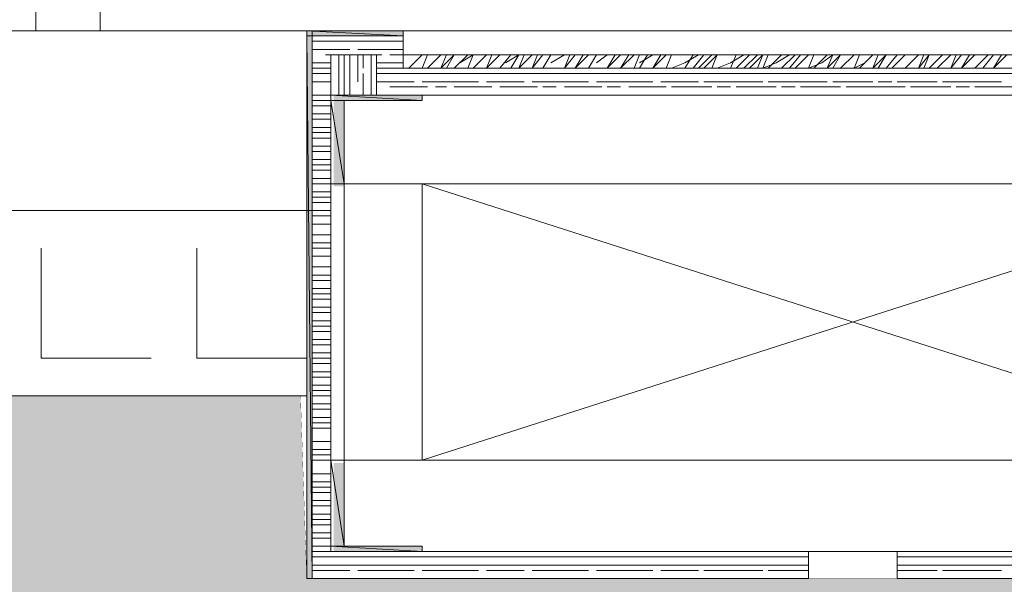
# Model space of a CAD drawing. Header units: millimetres. Extents: x 140304 to 319987, y -10756 to 142544.
# Tile 200 of 203: x 189724 to 190268, y 78478 to 78790. Entities that reach past the tile are written whole.
import ezdxf

# ---------------------------------------------------------------- set-up
doc = ezdxf.new("R2010")
doc.units = ezdxf.units.MM
doc.header["$LTSCALE"] = 10
doc.layers.get('0').update_dxf_attribs({"linetype": 'CONTINUOUS'})
doc.layers.get('Defpoints').update_dxf_attribs({"color": 253, "linetype": 'CONTINUOUS'})
for name, color, linetype, lineweight in [('A wall', 1, 'CONTINUOUS', 15), ('ele_15', 34, 'CONTINUOUS', 15), ('FLOORING', 30, 'CONTINUOUS', 15)]:
    doc.layers.add(name, color=color, linetype=linetype, lineweight=lineweight)
doc.layers.add('H', color=7, linetype='CONTINUOUS', lineweight=53, true_color=0x0000d1)
doc.layers.add('hatch', color=7, linetype='CONTINUOUS', lineweight=0, true_color=0x919191)

# ---------------------------------------------------------------- blocks, each defined once
blk = doc.blocks.new('Base lucknow')
at = {"layer": 'H', "linetype": 'Continuous'}
for points in [[(159853.01, 98676.38), (159853.01, 98679.32), (159906.4, 98679.32), (159906.4, 98676.38), (159853.01, 98676.38)], [(159853.01, 98376.8), (159853.01, 98676.38), (159856.04, 98676.38), (159856.04, 98376.8), (159853.01, 98376.8)], [(159867.89, 98640.81), (159867.89, 98643.75), (159916.83, 98643.75), (159916.83, 98640.81), (159867.89, 98640.81)], [(159867.89, 98593.31), (159867.89, 98640.81), (159873.78, 98640.81), (159873.78, 98593.31), (159867.89, 98593.31)], [(159867.89, 98394.62), (159867.89, 98440.53), (159873.78, 98440.53), (159873.78, 98394.62), (159867.89, 98394.62)], [(159867.89, 98391.6), (159867.89, 98394.62), (159916.83, 98394.62), (159916.83, 98391.6), (159867.89, 98391.6)]]:
    blk.add_hatch(color=256, dxfattribs=at).paths.add_polyline_path(points)
for points in [[(159703.26, 98978.9), (159703.26, 98679.32)], [(159738.83, 98679.32), (159738.83, 98943.33)], [(159703.26, 98679.32), (159738.83, 98679.32)], [(159906.4, 98679.32), (159853.01, 98679.32)], [(159853.01, 98679.32), (159906.4, 98676.38)], [(159853.01, 98679.32), (159906.4, 98676.38)], [(159853.01, 98676.38), (159853.01, 98679.32)], [(159853.01, 98376.8), (159853.01, 98679.32)], [(159853.01, 98679.32), (159906.4, 98679.32)], [(159906.4, 98676.38), (159853.01, 98676.38)], [(159853.01, 98676.38), (159856.04, 98376.8)], [(159853.01, 98376.8), (159853.01, 98676.38)], [(159856.04, 98580.02), (159856.04, 98679.32)], [(159866.38, 98676.38), (159856.04, 98676.38)], [(159856.04, 98676.38), (159856.04, 98376.8)], [(159856.04, 98376.8), (159856.04, 98676.38)], [(159906.4, 98676.38), (159856.04, 98676.38)], [(159856.04, 98676.38), (159856.04, 98376.8)], [(159906.4, 98676.38), (159856.04, 98676.38)], [(159856.04, 98676.38), (159856.04, 98376.8)], [(159876.8, 98676.38), (159866.38, 98676.38)], [(159888.66, 98676.38), (159881.18, 98676.38)], [(159906.4, 98676.38), (159891.6, 98676.38)], [(159906.4, 98676.38), (159906.4, 98679.32)], [(159906.4, 98679.32), (159906.4, 98658.55)], [(159906.4, 98679.32), (160404.75, 98679.32)], [(159906.4, 98676.38), (159906.4, 98666.03)], [(159906.4, 98666.03), (159906.4, 98676.38)], [(159906.4, 98666.03), (159906.4, 98676.38)], [(159906.4, 98676.38), (159906.4, 98666.03)], [(159906.4, 98658.55), (159906.4, 98676.38)], [(159906.4, 98658.55), (159906.4, 98676.38)], [(159866.38, 98673.43), (159856.04, 98673.43)], [(159873.78, 98673.43), (159863.44, 98673.43)], [(159873.78, 98673.43), (159866.38, 98673.43)], [(159884.2, 98673.43), (159873.78, 98673.43)], [(159891.6, 98673.43), (159881.18, 98673.43)], [(159894.55, 98673.43), (159888.66, 98673.43)], [(159901.94, 98673.43), (159891.6, 98673.43)], [(159906.4, 98673.43), (159899, 98673.43)], [(159866.38, 98668.98), (159856.04, 98668.98)], [(159866.38, 98668.98), (159856.04, 98668.98)], [(159873.78, 98666.03), (159863.44, 98666.03)], [(159873.78, 98668.98), (159866.38, 98668.98)], [(159876.8, 98668.98), (159866.38, 98668.98)], [(159891.6, 98666.03), (159866.38, 98666.03)], [(159866.38, 98666.03), (159866.38, 98391.6)], [(159891.6, 98666.03), (159866.38, 98666.03)], [(159866.38, 98666.03), (159866.38, 98643.75)], [(159870.83, 98666.03), (159870.83, 98658.55)], [(159884.2, 98666.03), (159873.78, 98666.03)], [(159873.78, 98666.03), (159873.78, 98651.15)], [(159873.78, 98666.03), (159873.78, 98658.55)], [(159876.8, 98666.03), (159876.8, 98658.55)], [(159891.6, 98668.98), (159881.18, 98668.98)], [(159888.66, 98668.98), (159881.18, 98668.98)], [(159881.18, 98666.03), (159881.18, 98651.15)], [(159884.2, 98666.03), (159884.2, 98658.55)], [(159894.55, 98666.03), (159888.66, 98666.03)], [(159888.66, 98666.03), (159888.66, 98658.55)], [(159901.94, 98668.98), (159891.6, 98668.98)], [(159906.4, 98668.98), (159891.6, 98668.98)], [(159891.6, 98643.75), (159891.6, 98666.03)], [(159891.6, 98666.03), (159891.6, 98651.15)], [(159891.6, 98643.75), (159891.6, 98666.03)], [(159906.4, 98666.03), (159899, 98666.03)], [(159906.4, 98666.03), (159906.4, 98666.03)], [(159906.4, 98666.03), (159906.4, 98658.55)], [(159906.4, 98658.55), (159906.4, 98666.03)], [(159906.4, 98658.55), (159906.4, 98666.03)], [(159906.4, 98666.03), (159906.4, 98658.55)], [(159906.4, 98666.03), (159906.4, 98658.55)], [(160404.75, 98666.03), (159906.4, 98666.03)], [(159909.43, 98658.55), (159916.83, 98666.03)], [(159916.83, 98658.55), (159919.77, 98666.03)], [(159919.77, 98658.55), (159927.17, 98666.03)], [(159927.17, 98658.55), (159930.2, 98666.03)], [(159927.17, 98658.55), (159934.57, 98666.03)], [(159930.2, 98658.55), (159934.57, 98666.03)], [(159934.57, 98658.55), (159942.05, 98666.03)], [(159937.6, 98661.58), (159944.99, 98666.03)], [(159942.05, 98658.55), (159944.99, 98666.03)], [(159944.99, 98658.55), (159952.39, 98666.03)], [(159952.39, 98658.55), (159955.34, 98666.03)], [(159952.39, 98658.55), (159959.79, 98666.03)], [(159959.79, 98658.55), (159965.76, 98666.03)], [(159962.82, 98661.58), (159970.22, 98666.03)], [(159965.76, 98658.55), (159970.22, 98666.03)], [(159970.22, 98658.55), (159973.16, 98666.03)], [(159970.22, 98658.55), (159977.62, 98666.03)], [(159977.62, 98658.55), (159980.56, 98666.03)], [(159977.62, 98658.55), (159983.59, 98666.03)], [(159983.59, 98658.55), (159987.96, 98666.03)], [(159987.96, 98661.58), (159995.44, 98666.03)], [(159995.44, 98658.55), (159998.39, 98666.03)], [(159995.44, 98658.55), (160001.33, 98666.03)], [(160001.33, 98658.55), (160005.78, 98666.03)], [(160001.33, 98658.55), (160008.73, 98666.03)], [(160008.73, 98658.55), (160013.18, 98666.03)], [(160013.18, 98661.58), (160019.15, 98666.03)], [(160019.15, 98658.55), (160023.61, 98666.03)], [(160019.15, 98658.55), (160026.55, 98666.03)], [(160026.55, 98658.55), (160031.01, 98666.03)], [(160026.55, 98658.55), (160033.95, 98666.03)], [(160033.95, 98658.55), (160036.98, 98666.03)], [(160036.98, 98658.55), (160041.35, 98666.03)], [(160036.98, 98661.58), (160044.38, 98666.03)], [(160044.38, 98658.55), (160048.83, 98666.03)], [(160044.38, 98658.55), (160051.78, 98666.03)], [(160051.78, 98658.55), (160054.72, 98666.03)], [(160051.78, 98658.55), (160054.72, 98666.03)], [(160062.12, 98658.55), (160066.57, 98666.03)], [(160062.12, 98661.58), (160069.6, 98666.03)], [(160066.57, 98658.55), (160072.54, 98666.03)], [(160069.6, 98658.55), (160077, 98666.03)], [(160072.54, 98658.55), (160079.94, 98666.03)], [(160077, 98658.55), (160079.94, 98666.03)], [(160087.34, 98658.55), (160090.37, 98666.03)], [(160087.34, 98661.58), (160094.74, 98666.03)], [(160090.37, 98658.55), (160097.77, 98666.03)], [(160094.74, 98658.55), (160102.23, 98666.03)], [(160097.77, 98658.55), (160105.17, 98666.03)], [(160102.23, 98658.55), (160105.17, 98666.03)], [(160105.17, 98658.55), (160108.11, 98666.03)], [(160108.11, 98658.55), (160115.51, 98666.03)], [(160112.57, 98661.58), (160119.97, 98666.03)], [(160115.51, 98658.55), (160122.99, 98666.03)], [(160119.97, 98658.55), (160125.94, 98666.03)], [(160122.99, 98658.55), (160130.39, 98666.03)], [(160130.39, 98658.55), (160133.33, 98666.03)], [(160133.33, 98658.55), (160140.73, 98666.03)], [(160137.79, 98661.58), (160143.76, 98666.03)], [(160140.73, 98658.55), (160143.76, 98666.03)], [(160140.73, 98658.55), (160148.13, 98666.03)], [(160143.76, 98658.55), (160148.13, 98666.03)], [(160148.13, 98658.55), (160155.62, 98666.03)], [(160155.62, 98658.55), (160158.56, 98666.03)], [(160158.56, 98658.55), (160165.96, 98666.03)], [(160165.96, 98658.55), (160168.9, 98666.03)], [(160165.96, 98658.55), (160173.36, 98666.03)], [(160168.9, 98658.55), (160173.36, 98666.03)], [(160173.36, 98658.55), (160179.33, 98666.03)], [(160176.38, 98658.55), (160183.78, 98666.03)], [(160183.78, 98658.55), (160191.18, 98666.03)], [(160191.18, 98658.55), (160194.13, 98666.03)], [(160191.18, 98658.55), (160197.15, 98666.03)], [(160194.13, 98658.55), (160197.15, 98666.03)], [(160197.15, 98658.55), (160204.55, 98666.03)], [(160201.52, 98658.55), (160209.01, 98666.03)], [(160209.01, 98658.55), (160211.95, 98666.03)], [(160209.01, 98658.55), (160214.89, 98666.03)], [(160214.89, 98658.55), (160219.35, 98666.03)], [(160214.89, 98658.55), (160222.29, 98666.03)], [(160222.29, 98658.55), (160229.78, 98666.03)], [(160226.75, 98658.55), (160232.72, 98666.03)], [(160232.72, 98658.55), (160237.17, 98666.03)], [(160232.72, 98658.55), (160240.12, 98666.03)], [(159866.38, 98661.58), (159856.04, 98661.58)], [(159866.38, 98661.58), (159856.04, 98661.58)], [(159901.94, 98661.58), (159891.6, 98661.58)], [(159906.4, 98661.58), (159891.6, 98661.58)], [(160054.72, 98658.55), (160062.12, 98661.58)], [(160079.94, 98658.55), (160087.34, 98661.58)], [(160105.17, 98658.55), (160112.57, 98661.58)], [(160130.39, 98658.55), (160137.79, 98661.58)], [(160155.62, 98658.55), (160161.5, 98661.58)], [(159866.38, 98658.55), (159856.04, 98658.55)], [(159866.38, 98655.61), (159856.04, 98655.61)], [(159870.83, 98658.55), (159870.83, 98651.15)], [(159873.78, 98655.61), (159873.78, 98643.75)], [(159876.8, 98658.55), (159876.8, 98651.15)], [(159884.2, 98655.61), (159884.2, 98643.75)], [(159888.66, 98658.55), (159888.66, 98651.15)], [(159906.4, 98658.55), (159891.6, 98658.55)], [(159901.94, 98655.61), (159891.6, 98655.61)], [(159906.4, 98658.55), (159899, 98658.55)], [(159909.43, 98655.61), (159899, 98655.61)], [(159906.4, 98658.55), (159906.4, 98658.55)], [(159906.4, 98658.55), (160404.75, 98658.55)], [(160404.75, 98658.55), (159906.4, 98658.55)], [(160404.75, 98658.55), (159906.4, 98658.55)], [(159906.4, 98658.55), (160404.75, 98658.55)], [(159906.4, 98658.55), (160404.75, 98658.55)], [(160404.75, 98658.55), (159906.4, 98658.55)], [(160404.75, 98658.55), (159906.4, 98658.55)], [(159906.4, 98658.55), (160404.75, 98658.55)], [(159919.77, 98655.61), (159909.43, 98655.61)], [(159927.17, 98655.61), (159916.83, 98655.61)], [(159930.2, 98655.61), (159924.23, 98655.61)], [(159937.6, 98655.61), (159927.17, 98655.61)], [(159944.99, 98655.61), (159934.57, 98655.61)], [(159955.34, 98655.61), (159944.99, 98655.61)], [(159962.82, 98655.61), (159952.39, 98655.61)], [(159970.22, 98655.61), (159959.79, 98655.61)], [(159970.22, 98655.61), (159962.82, 98655.61)], [(159980.56, 98655.61), (159970.22, 98655.61)], [(159987.96, 98655.61), (159977.62, 98655.61)], [(159990.99, 98655.61), (159983.59, 98655.61)], [(159998.39, 98655.61), (159987.96, 98655.61)], [(160005.78, 98655.61), (159995.44, 98655.61)], [(160016.21, 98655.61), (160005.78, 98655.61)], [(160023.61, 98655.61), (160013.18, 98655.61)], [(160026.55, 98655.61), (160019.15, 98655.61)], [(160033.95, 98655.61), (160023.61, 98655.61)], [(160041.35, 98655.61), (160031.01, 98655.61)], [(160051.78, 98655.61), (160041.35, 98655.61)], [(160059.18, 98655.61), (160048.83, 98655.61)], [(160066.57, 98655.61), (160054.72, 98655.61)], [(160066.57, 98655.61), (160059.18, 98655.61)], [(160077, 98655.61), (160066.57, 98655.61)], [(160084.4, 98655.61), (160072.54, 98655.61)], [(160087.34, 98655.61), (160079.94, 98655.61)], [(160094.74, 98655.61), (160084.4, 98655.61)], [(160102.23, 98655.61), (160090.37, 98655.61)], [(160112.57, 98655.61), (160102.23, 98655.61)], [(160119.97, 98655.61), (160108.11, 98655.61)], [(160122.99, 98655.61), (160115.51, 98655.61)], [(160130.39, 98655.61), (160119.97, 98655.61)], [(160137.79, 98655.61), (160125.94, 98655.61)], [(160148.13, 98655.61), (160137.79, 98655.61)], [(160155.62, 98655.61), (160143.76, 98655.61)], [(160161.5, 98655.61), (160151.16, 98655.61)], [(160161.5, 98655.61), (160155.62, 98655.61)], [(160173.36, 98655.61), (160161.5, 98655.61)], [(160183.78, 98655.61), (160173.36, 98655.61)], [(160191.18, 98655.61), (160179.33, 98655.61)], [(160197.15, 98655.61), (160186.73, 98655.61)], [(160209.01, 98655.61), (160197.15, 98655.61)], [(160214.89, 98655.61), (160204.55, 98655.61)], [(160219.35, 98655.61), (160211.95, 98655.61)], [(160226.75, 98655.61), (160214.89, 98655.61)], [(160232.72, 98655.61), (160222.29, 98655.61)], [(160244.57, 98655.61), (160232.72, 98655.61)], [(159866.38, 98651.15), (159856.04, 98651.15)], [(159866.38, 98651.15), (159856.04, 98651.15)], [(159870.83, 98651.15), (159870.83, 98643.75)], [(159876.8, 98651.15), (159876.8, 98643.75)], [(159888.66, 98651.15), (159888.66, 98643.75)], [(159901.94, 98651.15), (159891.6, 98651.15)], [(159901.94, 98651.15), (159891.6, 98651.15)], [(159912.37, 98651.15), (159901.94, 98651.15)], [(159927.17, 98651.15), (159916.83, 98651.15)], [(159927.17, 98651.15), (159916.83, 98651.15)], [(159937.6, 98651.15), (159927.17, 98651.15)], [(159937.6, 98651.15), (159927.17, 98651.15)], [(159947.94, 98651.15), (159937.6, 98651.15)], [(159962.82, 98651.15), (159952.39, 98651.15)], [(159962.82, 98651.15), (159952.39, 98651.15)], [(159970.22, 98651.15), (159962.82, 98651.15)], [(159973.16, 98651.15), (159962.82, 98651.15)], [(159987.96, 98651.15), (159977.62, 98651.15)], [(159983.59, 98651.15), (159977.62, 98651.15)], [(159998.39, 98651.15), (159987.96, 98651.15)], [(159998.39, 98651.15), (159987.96, 98651.15)], [(160008.73, 98651.15), (159998.39, 98651.15)], [(160023.61, 98651.15), (160013.18, 98651.15)], [(160019.15, 98651.15), (160013.18, 98651.15)], [(160033.95, 98651.15), (160023.61, 98651.15)], [(160033.95, 98651.15), (160023.61, 98651.15)], [(160044.38, 98651.15), (160033.95, 98651.15)], [(160059.18, 98651.15), (160048.83, 98651.15)], [(160059.18, 98651.15), (160048.83, 98651.15)], [(160066.57, 98651.15), (160059.18, 98651.15)], [(160069.6, 98651.15), (160059.18, 98651.15)], [(160084.4, 98651.15), (160072.54, 98651.15)], [(160079.94, 98651.15), (160072.54, 98651.15)], [(160094.74, 98651.15), (160084.4, 98651.15)], [(160094.74, 98651.15), (160084.4, 98651.15)], [(160105.17, 98651.15), (160094.74, 98651.15)], [(160119.97, 98651.15), (160108.11, 98651.15)], [(160115.51, 98651.15), (160108.11, 98651.15)], [(160130.39, 98651.15), (160119.97, 98651.15)], [(160130.39, 98651.15), (160119.97, 98651.15)], [(160140.73, 98651.15), (160130.39, 98651.15)], [(160155.62, 98651.15), (160143.76, 98651.15)], [(160155.62, 98651.15), (160143.76, 98651.15)], [(160161.5, 98651.15), (160155.62, 98651.15)], [(160165.96, 98651.15), (160155.62, 98651.15)], [(160176.38, 98651.15), (160168.9, 98651.15)], [(160191.18, 98651.15), (160179.33, 98651.15)], [(160191.18, 98651.15), (160179.33, 98651.15)], [(160201.52, 98651.15), (160191.18, 98651.15)], [(160214.89, 98651.15), (160204.55, 98651.15)], [(160211.95, 98651.15), (160204.55, 98651.15)], [(160226.75, 98651.15), (160214.89, 98651.15)], [(160226.75, 98651.15), (160214.89, 98651.15)], [(160237.17, 98651.15), (160226.75, 98651.15)], [(159866.38, 98643.75), (159856.04, 98643.75)], [(159866.38, 98643.75), (159856.04, 98643.75)], [(159866.38, 98643.75), (159891.6, 98643.75)], [(159866.38, 98643.75), (159866.38, 98391.6)], [(160443.34, 98643.75), (159866.38, 98643.75)], [(159916.83, 98643.75), (159866.38, 98643.75)], [(159866.38, 98643.75), (159870.83, 98643.75)], [(159916.83, 98643.75), (159866.38, 98643.75)], [(159866.38, 98643.75), (159916.83, 98643.75)], [(159866.38, 98643.75), (159916.83, 98643.75)], [(159916.83, 98643.75), (159866.38, 98643.75)], [(159916.83, 98643.75), (159866.38, 98643.75)], [(159866.38, 98643.75), (159916.83, 98643.75)], [(159916.83, 98643.75), (159866.38, 98643.75)], [(159866.38, 98643.75), (159916.83, 98643.75)], [(159866.38, 98643.75), (159916.83, 98643.75)], [(159916.83, 98643.75), (159866.38, 98643.75)], [(159916.83, 98643.75), (159866.38, 98643.75)], [(159866.38, 98643.75), (159916.83, 98643.75)], [(159916.83, 98643.75), (159866.38, 98643.75)], [(159866.38, 98643.75), (159916.83, 98643.75)], [(159866.38, 98643.75), (159916.83, 98643.75)], [(159916.83, 98643.75), (159866.38, 98643.75)], [(159916.83, 98643.75), (159866.38, 98643.75)], [(159866.38, 98643.75), (159916.83, 98643.75)], [(159916.83, 98643.75), (159866.38, 98643.75)], [(159866.38, 98643.75), (159916.83, 98643.75)], [(159916.83, 98643.75), (159866.38, 98643.75)], [(159866.38, 98643.75), (159916.83, 98640.81)], [(159866.38, 98643.75), (159916.83, 98640.81)], [(159866.38, 98640.81), (159866.38, 98643.75)], [(159866.38, 98643.75), (159866.38, 98594.82)], [(159916.83, 98643.75), (159870.83, 98643.75)], [(159870.83, 98643.75), (159916.83, 98643.75)], [(159870.83, 98643.75), (159916.83, 98643.75)], [(159916.83, 98643.75), (159870.83, 98643.75)], [(159916.83, 98643.75), (159870.83, 98643.75)], [(159870.83, 98643.75), (159916.83, 98643.75)], [(159916.83, 98643.75), (159870.83, 98643.75)], [(159870.83, 98643.75), (159916.83, 98643.75)], [(159870.83, 98643.75), (159916.83, 98643.75)], [(159916.83, 98643.75), (159870.83, 98643.75)], [(159916.83, 98643.75), (159870.83, 98643.75)], [(159870.83, 98643.75), (159916.83, 98643.75)], [(159916.83, 98643.75), (159870.83, 98643.75)], [(159870.83, 98643.75), (159916.83, 98643.75)], [(159870.83, 98643.75), (159916.83, 98643.75)], [(159916.83, 98643.75), (159870.83, 98643.75)], [(159901.94, 98643.75), (159891.6, 98643.75)], [(160418.12, 98643.75), (159891.6, 98643.75)], [(159909.43, 98648.21), (159899, 98648.21)], [(159912.37, 98643.75), (159901.94, 98643.75)], [(159919.77, 98648.21), (159909.43, 98648.21)], [(159927.17, 98643.75), (159916.83, 98643.75)], [(159916.83, 98643.75), (159916.83, 98643.75)], [(159916.83, 98643.75), (159916.83, 98643.75)], [(159916.83, 98643.75), (159916.83, 98643.75)], [(159916.83, 98643.75), (159916.83, 98643.75)], [(159916.83, 98643.75), (159916.83, 98643.75)], [(159916.83, 98643.75), (159916.83, 98643.75)], [(159916.83, 98643.75), (159916.83, 98643.75)], [(159916.83, 98643.75), (159916.83, 98643.75)], [(159916.83, 98643.75), (159916.83, 98643.75)], [(159916.83, 98643.75), (159916.83, 98643.75)], [(159916.83, 98643.75), (159916.83, 98643.75)], [(159916.83, 98643.75), (159916.83, 98643.75)], [(159916.83, 98640.81), (159916.83, 98643.75)], [(159930.2, 98648.21), (159924.23, 98648.21)], [(159937.6, 98643.75), (159927.17, 98643.75)], [(159944.99, 98648.21), (159934.57, 98648.21)], [(159947.94, 98643.75), (159937.6, 98643.75)], [(159955.34, 98648.21), (159944.99, 98648.21)], [(159962.82, 98643.75), (159952.39, 98643.75)], [(159970.22, 98648.21), (159959.79, 98648.21)], [(159973.16, 98643.75), (159962.82, 98643.75)], [(159980.56, 98648.21), (159970.22, 98648.21)], [(159983.59, 98643.75), (159977.62, 98643.75)], [(159990.99, 98648.21), (159983.59, 98648.21)], [(159998.39, 98643.75), (159987.96, 98643.75)], [(160005.78, 98648.21), (159995.44, 98648.21)], [(160008.73, 98643.75), (159998.39, 98643.75)], [(160016.21, 98648.21), (160005.78, 98648.21)], [(160019.15, 98643.75), (160013.18, 98643.75)], [(160026.55, 98648.21), (160019.15, 98648.21)], [(160033.95, 98643.75), (160023.61, 98643.75)], [(160041.35, 98648.21), (160031.01, 98648.21)], [(160044.38, 98643.75), (160033.95, 98643.75)], [(160051.78, 98648.21), (160041.35, 98648.21)], [(160059.18, 98643.75), (160048.83, 98643.75)], [(160066.57, 98648.21), (160054.72, 98648.21)], [(160069.6, 98643.75), (160059.18, 98643.75)], [(160077, 98648.21), (160066.57, 98648.21)], [(160079.94, 98643.75), (160072.54, 98643.75)], [(160087.34, 98648.21), (160079.94, 98648.21)], [(160094.74, 98643.75), (160084.4, 98643.75)], [(160102.23, 98648.21), (160090.37, 98648.21)], [(160105.17, 98643.75), (160094.74, 98643.75)], [(160112.57, 98648.21), (160102.23, 98648.21)], [(160115.51, 98643.75), (160108.11, 98643.75)], [(160122.99, 98648.21), (160115.51, 98648.21)], [(160130.39, 98643.75), (160119.97, 98643.75)], [(160137.79, 98648.21), (160125.94, 98648.21)], [(160140.73, 98643.75), (160130.39, 98643.75)], [(160148.13, 98648.21), (160137.79, 98648.21)], [(160155.62, 98643.75), (160143.76, 98643.75)], [(160161.5, 98648.21), (160151.16, 98648.21)], [(160165.96, 98643.75), (160155.62, 98643.75)], [(160173.36, 98648.21), (160161.5, 98648.21)], [(160176.38, 98643.75), (160168.9, 98643.75)], [(160183.78, 98648.21), (160173.36, 98648.21)], [(160191.18, 98643.75), (160179.33, 98643.75)], [(160197.15, 98648.21), (160186.73, 98648.21)], [(160201.52, 98643.75), (160191.18, 98643.75)], [(160209.01, 98648.21), (160197.15, 98648.21)], [(160211.95, 98643.75), (160204.55, 98643.75)], [(160219.35, 98648.21), (160211.95, 98648.21)], [(160226.75, 98643.75), (160214.89, 98643.75)], [(160232.72, 98648.21), (160222.29, 98648.21)], [(160237.17, 98643.75), (160226.75, 98643.75)], [(160244.57, 98648.21), (160232.72, 98648.21)], [(159866.38, 98640.81), (159856.04, 98640.81)], [(159866.38, 98637.78), (159856.04, 98637.78)], [(159916.83, 98640.81), (159866.38, 98640.81)], [(159873.78, 98640.81), (159866.38, 98640.81)], [(159866.38, 98640.81), (159873.78, 98594.82)], [(159866.38, 98640.81), (159873.78, 98594.82)], [(159866.38, 98594.82), (159866.38, 98640.81)], [(159873.78, 98594.82), (159873.78, 98640.81)], [(159873.78, 98594.82), (159873.78, 98640.81)], [(159873.78, 98640.81), (159916.83, 98640.81)], [(159866.38, 98633.41), (159856.04, 98633.41)], [(159866.38, 98630.38), (159856.04, 98630.38)], [(159866.38, 98625.93), (159856.04, 98625.93)], [(159866.38, 98625.93), (159856.04, 98625.93)], [(159866.38, 98622.99), (159856.04, 98622.99)], [(159866.38, 98620.04), (159856.04, 98620.04)], [(159866.38, 98615.59), (159856.04, 98615.59)], [(159866.38, 98612.64), (159856.04, 98612.64)], [(159866.38, 98608.19), (159856.04, 98608.19)], [(159866.38, 98608.19), (159856.04, 98608.19)], [(159866.38, 98605.16), (159856.04, 98605.16)], [(159866.38, 98602.22), (159856.04, 98602.22)], [(159866.38, 98597.76), (159856.04, 98597.76)], [(159866.38, 98594.82), (159856.04, 98594.82)], [(159873.78, 98594.82), (159866.38, 98594.82)], [(159866.38, 98594.82), (159873.78, 98594.82)], [(159873.78, 98442.04), (159873.78, 98594.82)], [(159873.78, 98594.82), (160435.86, 98594.82)], [(160392.89, 98594.82), (159916.83, 98442.04)], [(160392.89, 98442.04), (159916.83, 98594.82)], [(159916.83, 98442.04), (159916.83, 98594.82)], [(159866.38, 98590.36), (159856.04, 98590.36)], [(159866.38, 98590.36), (159856.04, 98590.36)], [(159866.38, 98587.42), (159856.04, 98587.42)], [(159866.38, 98584.39), (159856.04, 98584.39)], [(147614.56, 98580.02), (159856.04, 98580.02)], [(159866.38, 98580.02), (159856.04, 98580.02)], [(159866.38, 98576.99), (159856.04, 98576.99)], [(159866.38, 98572.54), (159856.04, 98572.54)], [(159866.38, 98572.54), (159856.04, 98572.54)], [(159866.38, 98566.65), (159856.04, 98566.65)], [(159866.38, 98566.65), (159856.04, 98566.65)], [(159866.38, 98562.2), (159856.04, 98562.2)], [(159866.38, 98559.25), (159856.04, 98559.25)], [(159866.38, 98554.8), (159856.04, 98554.8)], [(159866.38, 98554.8), (159856.04, 98554.8)], [(159866.38, 98548.83), (159856.04, 98548.83)], [(159866.38, 98548.83), (159856.04, 98548.83)], [(159866.38, 98544.37), (159856.04, 98544.37)], [(159866.38, 98541.43), (159856.04, 98541.43)], [(159866.38, 98536.97), (159856.04, 98536.97)], [(159866.38, 98534.03), (159856.04, 98534.03)], [(159866.38, 98531), (159856.04, 98531)], [(159866.38, 98531), (159856.04, 98531)], [(159866.38, 98526.63), (159856.04, 98526.63)], [(159866.38, 98523.6), (159856.04, 98523.6)], [(159866.38, 98519.15), (159856.04, 98519.15)], [(159866.38, 98516.2), (159856.04, 98516.2)], [(159866.38, 98513.26), (159856.04, 98513.26)], [(159866.38, 98513.26), (159856.04, 98513.26)], [(159866.38, 98508.8), (159856.04, 98508.8)], [(159866.38, 98505.86), (159856.04, 98505.86)], [(159866.38, 98501.4), (159856.04, 98501.4)], [(159866.38, 98498.38), (159856.04, 98498.38)], [(159866.38, 98495.44), (159856.04, 98495.44)], [(159866.38, 98495.44), (159856.04, 98495.44)], [(159866.38, 98490.98), (159856.04, 98490.98)], [(159866.38, 98488.04), (159856.04, 98488.04)], [(159866.38, 98483.58), (159856.04, 98483.58)], [(159866.38, 98480.64), (159856.04, 98480.64)], [(159866.38, 98477.61), (159856.04, 98477.61)], [(159866.38, 98477.61), (159856.04, 98477.61)], [(159866.38, 98473.24), (159856.04, 98473.24)], [(159866.38, 98470.21), (159856.04, 98470.21)], [(159866.38, 98465.75), (159856.04, 98465.75)], [(159866.38, 98462.81), (159856.04, 98462.81)], [(159866.38, 98459.87), (159856.04, 98459.87)], [(159866.38, 98459.87), (159856.04, 98459.87)], [(159866.38, 98452.47), (159856.04, 98452.47)], [(159866.38, 98452.47), (159856.04, 98452.47)], [(159866.38, 98448.01), (159856.04, 98448.01)], [(159866.38, 98444.99), (159856.04, 98444.99)], [(159866.38, 98442.04), (159856.04, 98442.04)], [(159866.38, 98442.04), (159856.04, 98442.04)], [(159873.78, 98442.04), (159866.38, 98442.04)], [(159866.38, 98442.04), (159873.78, 98394.62)], [(159866.38, 98442.04), (159873.78, 98394.62)], [(159866.38, 98394.62), (159866.38, 98442.04)], [(159866.38, 98391.6), (159866.38, 98442.04)], [(159866.38, 98442.04), (159873.78, 98442.04)], [(159873.78, 98394.62), (159873.78, 98442.04)], [(159873.78, 98442.04), (159873.78, 98394.62)], [(160435.86, 98442.04), (159873.78, 98442.04)], [(159866.38, 98434.64), (159856.04, 98434.64)], [(159866.38, 98434.64), (159856.04, 98434.64)], [(159866.38, 98430.19), (159856.04, 98430.19)], [(159866.38, 98427.25), (159856.04, 98427.25)], [(159866.38, 98424.22), (159856.04, 98424.22)], [(159866.38, 98419.85), (159856.04, 98419.85)], [(159866.38, 98416.82), (159856.04, 98416.82)], [(159866.38, 98416.82), (159856.04, 98416.82)], [(159866.38, 98412.36), (159856.04, 98412.36)], [(159866.38, 98409.42), (159856.04, 98409.42)], [(159866.38, 98406.48), (159856.04, 98406.48)], [(159866.38, 98402.02), (159856.04, 98402.02)], [(159866.38, 98399.08), (159856.04, 98399.08)], [(159866.38, 98399.08), (159856.04, 98399.08)], [(159866.38, 98394.62), (159856.04, 98394.62)], [(159873.78, 98394.62), (159866.38, 98394.62)], [(159916.83, 98394.62), (159866.38, 98394.62)], [(159866.38, 98394.62), (159916.83, 98391.6)], [(159866.38, 98394.62), (159916.83, 98391.6)], [(159866.38, 98391.6), (159866.38, 98394.62)], [(159873.78, 98394.62), (159916.83, 98394.62)], [(159916.83, 98391.6), (159916.83, 98394.62)], [(159866.38, 98391.6), (159856.04, 98391.6)], [(159866.38, 98388.65), (159856.04, 98388.65)], [(159873.78, 98388.65), (159863.44, 98388.65)], [(159866.38, 98391.6), (160443.34, 98391.6)], [(159866.38, 98391.6), (160443.34, 98391.6)], [(159916.83, 98391.6), (159866.38, 98391.6)], [(159916.83, 98391.6), (159866.38, 98391.6)], [(159866.38, 98391.6), (159916.83, 98391.6)], [(159866.38, 98391.6), (159916.83, 98391.6)], [(159916.83, 98391.6), (159866.38, 98391.6)], [(159916.83, 98391.6), (159866.38, 98391.6)], [(159866.38, 98391.6), (159916.83, 98391.6)], [(159916.83, 98391.6), (159866.38, 98391.6)], [(159866.38, 98391.6), (159916.83, 98391.6)], [(159866.38, 98391.6), (159916.83, 98391.6)], [(159916.83, 98391.6), (159866.38, 98391.6)], [(159916.83, 98391.6), (159866.38, 98391.6)], [(159866.38, 98391.6), (159916.83, 98391.6)], [(159916.83, 98391.6), (159866.38, 98391.6)], [(159866.38, 98391.6), (159916.83, 98391.6)], [(159866.38, 98391.6), (159916.83, 98391.6)], [(159916.83, 98391.6), (159866.38, 98391.6)], [(159916.83, 98391.6), (159866.38, 98391.6)], [(159866.38, 98391.6), (159916.83, 98391.6)], [(159916.83, 98391.6), (159866.38, 98391.6)], [(159866.38, 98391.6), (159916.83, 98391.6)], [(159866.38, 98391.6), (159916.83, 98391.6)], [(159870.83, 98391.6), (159866.38, 98391.6)], [(159866.38, 98391.6), (159916.83, 98391.6)], [(159916.83, 98391.6), (159866.38, 98391.6)], [(159876.8, 98388.65), (159866.38, 98388.65)], [(159916.83, 98391.6), (159870.83, 98391.6)], [(159916.83, 98391.6), (159870.83, 98391.6)], [(159870.83, 98391.6), (159916.83, 98391.6)], [(159916.83, 98391.6), (159870.83, 98391.6)], [(159870.83, 98391.6), (159916.83, 98391.6)], [(159870.83, 98391.6), (159916.83, 98391.6)], [(159916.83, 98391.6), (159870.83, 98391.6)], [(159916.83, 98391.6), (159870.83, 98391.6)], [(159870.83, 98391.6), (159916.83, 98391.6)], [(159916.83, 98391.6), (159870.83, 98391.6)], [(159884.2, 98388.65), (159873.78, 98388.65)], [(159888.66, 98388.65), (159881.18, 98388.65)], [(159894.55, 98388.65), (159888.66, 98388.65)], [(159901.94, 98388.65), (159891.6, 98388.65)], [(159909.43, 98388.65), (159899, 98388.65)], [(159912.37, 98388.65), (159901.94, 98388.65)], [(159919.77, 98388.65), (159909.43, 98388.65)], [(159916.83, 98391.6), (159916.83, 98391.6)], [(159916.83, 98391.6), (159916.83, 98391.6)], [(159916.83, 98391.6), (159916.83, 98391.6)], [(159916.83, 98391.6), (159916.83, 98391.6)], [(159916.83, 98391.6), (159916.83, 98391.6)], [(159916.83, 98391.6), (159916.83, 98391.6)], [(159916.83, 98391.6), (159916.83, 98391.6)], [(159916.83, 98391.6), (159916.83, 98391.6)], [(159916.83, 98391.6), (159916.83, 98391.6)], [(159916.83, 98391.6), (159916.83, 98391.6)], [(159927.17, 98388.65), (159916.83, 98388.65)], [(159930.2, 98388.65), (159924.23, 98388.65)], [(159937.6, 98388.65), (159927.17, 98388.65)], [(159944.99, 98388.65), (159934.57, 98388.65)], [(159947.94, 98388.65), (159937.6, 98388.65)], [(159955.34, 98388.65), (159944.99, 98388.65)], [(159962.82, 98388.65), (159952.39, 98388.65)], [(159970.22, 98388.65), (159959.79, 98388.65)], [(159973.16, 98388.65), (159962.82, 98388.65)], [(159980.56, 98388.65), (159970.22, 98388.65)], [(159983.59, 98388.65), (159977.62, 98388.65)], [(159990.99, 98388.65), (159983.59, 98388.65)], [(159998.39, 98388.65), (159987.96, 98388.65)], [(160005.78, 98388.65), (159995.44, 98388.65)], [(160008.73, 98388.65), (159998.39, 98388.65)], [(160016.21, 98388.65), (160005.78, 98388.65)], [(160019.15, 98388.65), (160013.18, 98388.65)], [(160026.55, 98388.65), (160019.15, 98388.65)], [(160033.95, 98388.65), (160023.61, 98388.65)], [(160041.35, 98388.65), (160031.01, 98388.65)], [(160044.38, 98388.65), (160033.95, 98388.65)], [(160051.78, 98388.65), (160041.35, 98388.65)], [(160059.18, 98388.65), (160048.83, 98388.65)], [(160066.57, 98388.65), (160054.72, 98388.65)], [(160069.6, 98388.65), (160059.18, 98388.65)], [(160077, 98388.65), (160066.57, 98388.65)], [(160079.94, 98388.65), (160072.54, 98388.65)], [(160087.34, 98388.65), (160079.94, 98388.65)], [(160094.74, 98388.65), (160084.4, 98388.65)], [(160102.23, 98388.65), (160090.37, 98388.65)], [(160105.17, 98388.65), (160094.74, 98388.65)], [(160112.57, 98388.65), (160102.23, 98388.65)], [(160115.51, 98388.65), (160108.11, 98388.65)], [(160122.99, 98388.65), (160115.51, 98388.65)], [(160130.39, 98388.65), (160119.97, 98388.65)], [(160130.39, 98391.6), (160130.39, 98376.8)], [(160179.33, 98391.6), (160179.33, 98376.8)], [(160191.18, 98388.65), (160179.33, 98388.65)], [(160197.15, 98388.65), (160186.73, 98388.65)], [(160201.52, 98388.65), (160191.18, 98388.65)], [(160209.01, 98388.65), (160197.15, 98388.65)], [(160211.95, 98388.65), (160204.55, 98388.65)], [(160219.35, 98388.65), (160211.95, 98388.65)], [(160226.75, 98388.65), (160214.89, 98388.65)], [(160232.72, 98388.65), (160222.29, 98388.65)], [(160237.17, 98388.65), (160226.75, 98388.65)], [(160244.57, 98388.65), (160232.72, 98388.65)], [(159866.38, 98384.2), (159856.04, 98384.2)], [(159873.78, 98384.2), (159863.44, 98384.2)], [(159873.78, 98384.2), (159866.38, 98384.2)], [(159884.2, 98384.2), (159873.78, 98384.2)], [(159891.6, 98384.2), (159881.18, 98384.2)], [(159894.55, 98384.2), (159888.66, 98384.2)], [(159901.94, 98384.2), (159891.6, 98384.2)], [(159909.43, 98384.2), (159899, 98384.2)], [(159919.77, 98384.2), (159909.43, 98384.2)], [(159927.17, 98384.2), (159916.83, 98384.2)], [(159930.2, 98384.2), (159924.23, 98384.2)], [(159937.6, 98384.2), (159927.17, 98384.2)], [(159944.99, 98384.2), (159934.57, 98384.2)], [(159955.34, 98384.2), (159944.99, 98384.2)], [(159962.82, 98384.2), (159952.39, 98384.2)], [(159970.22, 98384.2), (159959.79, 98384.2)], [(159970.22, 98384.2), (159962.82, 98384.2)], [(159980.56, 98384.2), (159970.22, 98384.2)], [(159987.96, 98384.2), (159977.62, 98384.2)], [(159990.99, 98384.2), (159983.59, 98384.2)], [(159998.39, 98384.2), (159987.96, 98384.2)], [(160005.78, 98384.2), (159995.44, 98384.2)], [(160016.21, 98384.2), (160005.78, 98384.2)], [(160023.61, 98384.2), (160013.18, 98384.2)], [(160026.55, 98384.2), (160019.15, 98384.2)], [(160033.95, 98384.2), (160023.61, 98384.2)], [(160041.35, 98384.2), (160031.01, 98384.2)], [(160051.78, 98384.2), (160041.35, 98384.2)], [(160059.18, 98384.2), (160048.83, 98384.2)], [(160066.57, 98384.2), (160054.72, 98384.2)], [(160066.57, 98384.2), (160059.18, 98384.2)], [(160077, 98384.2), (160066.57, 98384.2)], [(160084.4, 98384.2), (160072.54, 98384.2)], [(160087.34, 98384.2), (160079.94, 98384.2)], [(160094.74, 98384.2), (160084.4, 98384.2)], [(160102.23, 98384.2), (160090.37, 98384.2)], [(160112.57, 98384.2), (160102.23, 98384.2)], [(160119.97, 98384.2), (160108.11, 98384.2)], [(160122.99, 98384.2), (160115.51, 98384.2)], [(160130.39, 98384.2), (160119.97, 98384.2)], [(160191.18, 98384.2), (160179.33, 98384.2)], [(160197.15, 98384.2), (160186.73, 98384.2)], [(160209.01, 98384.2), (160197.15, 98384.2)], [(160214.89, 98384.2), (160204.55, 98384.2)], [(160219.35, 98384.2), (160211.95, 98384.2)], [(160226.75, 98384.2), (160214.89, 98384.2)], [(160232.72, 98384.2), (160222.29, 98384.2)], [(160244.57, 98384.2), (160232.72, 98384.2)], [(159856.04, 98376.8), (159853.01, 98376.8)], [(159853.01, 98376.8), (159906.4, 98376.8)], [(159906.4, 98376.8), (159853.01, 98376.8)], [(159906.4, 98376.8), (159853.01, 98376.8)], [(159853.01, 98376.8), (159906.4, 98376.8)], [(159906.4, 98376.8), (159853.01, 98376.8)], [(159866.38, 98381.25), (159856.04, 98381.25)], [(159866.38, 98381.25), (159856.04, 98381.25)], [(159856.04, 98376.8), (159906.4, 98376.8)], [(159856.04, 98376.8), (160130.39, 98376.8)], [(159873.78, 98381.25), (159866.38, 98381.25)], [(159876.8, 98381.25), (159866.38, 98381.25)], [(159891.6, 98381.25), (159881.18, 98381.25)], [(159888.66, 98381.25), (159881.18, 98381.25)], [(159901.94, 98381.25), (159891.6, 98381.25)], [(159901.94, 98381.25), (159891.6, 98381.25)], [(159912.37, 98381.25), (159901.94, 98381.25)], [(159906.4, 98376.8), (159906.4, 98376.8)], [(159927.17, 98381.25), (159916.83, 98381.25)], [(159927.17, 98381.25), (159916.83, 98381.25)], [(159937.6, 98381.25), (159927.17, 98381.25)], [(159937.6, 98381.25), (159927.17, 98381.25)], [(159947.94, 98381.25), (159937.6, 98381.25)], [(159962.82, 98381.25), (159952.39, 98381.25)], [(159962.82, 98381.25), (159952.39, 98381.25)], [(159970.22, 98381.25), (159962.82, 98381.25)], [(159973.16, 98381.25), (159962.82, 98381.25)], [(159987.96, 98381.25), (159977.62, 98381.25)], [(159983.59, 98381.25), (159977.62, 98381.25)], [(159998.39, 98381.25), (159987.96, 98381.25)], [(159998.39, 98381.25), (159987.96, 98381.25)], [(160008.73, 98381.25), (159998.39, 98381.25)], [(160023.61, 98381.25), (160013.18, 98381.25)], [(160019.15, 98381.25), (160013.18, 98381.25)], [(160033.95, 98381.25), (160023.61, 98381.25)], [(160033.95, 98381.25), (160023.61, 98381.25)], [(160044.38, 98381.25), (160033.95, 98381.25)], [(160059.18, 98381.25), (160048.83, 98381.25)], [(160059.18, 98381.25), (160048.83, 98381.25)], [(160066.57, 98381.25), (160059.18, 98381.25)], [(160069.6, 98381.25), (160059.18, 98381.25)], [(160084.4, 98381.25), (160072.54, 98381.25)], [(160079.94, 98381.25), (160072.54, 98381.25)], [(160094.74, 98381.25), (160084.4, 98381.25)], [(160094.74, 98381.25), (160084.4, 98381.25)], [(160105.17, 98381.25), (160094.74, 98381.25)], [(160119.97, 98381.25), (160108.11, 98381.25)], [(160115.51, 98381.25), (160108.11, 98381.25)], [(160130.39, 98381.25), (160119.97, 98381.25)], [(160130.39, 98381.25), (160119.97, 98381.25)], [(160191.18, 98381.25), (160179.33, 98381.25)], [(160191.18, 98381.25), (160179.33, 98381.25)], [(160179.33, 98376.8), (160453.68, 98376.8)], [(160201.52, 98381.25), (160191.18, 98381.25)], [(160214.89, 98381.25), (160204.55, 98381.25)], [(160211.95, 98381.25), (160204.55, 98381.25)], [(160226.75, 98381.25), (160214.89, 98381.25)], [(160226.75, 98381.25), (160214.89, 98381.25)], [(160237.17, 98381.25), (160226.75, 98381.25)]]:
    blk.add_lwpolyline(points)
at = {"layer": 'A wall', "ltscale": 0.25}
for points in [[(147614.56, 98544.37), (147614.56, 98679.32), (159856.04, 98679.32)], [(147614.56, 98580.02), (159853.01, 98580.02)], [(147614.56, 98477.61), (159853.01, 98477.61)]]:
    blk.add_lwpolyline(points, dxfattribs=at)
at = {"layer": 'hatch', "color": 5, "true_color": 0x0e19f1}
for points in [[(159706.2, 98498.38), (159706.2, 98559.25)], [(159792.22, 98498.38), (159792.22, 98559.25)], [(159706.2, 98498.38), (159767, 98498.38)], [(159792.22, 98498.38), (159853.01, 98498.38)]]:
    blk.add_lwpolyline(points, dxfattribs=at)

msp = doc.modelspace()

# ---------------------------------------------------------------- hatches: boundary and pattern name
at = {"layer": 'FLOORING', "ltscale": 0.25, "true_color": 0x707070}
h = msp.add_hatch(dxfattribs=at)
h.set_pattern_fill('AR-SAND', color=8, scale=3, style=0)
h.set_pattern_definition([(37.5, (171023.56, 69785.76), (-4.8001, 146.82397), [0, -115.824, 0, -129.54, 0, -123.825]), (7.5, (171023.56, 69785.76), (134.857, 215.0475), [0, -62.484, 0, -104.394, 0, -40.005]), (327.5, (170929.83, 69785.76), (237.2977, 0.43116), [0, -38.1, 0, -137.16, 0, -179.07]), (317.5, (170929.83, 69785.76), (229.067, 66.8788), [0, -19.05, 0, -89.916, 0, -102.87])])
edge = h.paths.add_edge_path()
edge.add_line((187735.02, 69785.76), (182745.92, 69785.76))
edge.add_line((182745.92, 69785.76), (182745.92, 71377.16))
edge.add_line((182745.92, 71377.16), (182596.09, 71377.16))
edge.add_line((182596.09, 71377.16), (182596.09, 70502.13))
edge.add_line((182596.09, 70502.13), (174989.39, 70502.13))
edge.add_line((174989.39, 70502.13), (174989.39, 70815.08))
edge.add_line((174989.39, 70815.08), (174890.01, 70815.08))
edge.add_line((174890.01, 70815.08), (174890.01, 70163.96))
edge.add_line((174890.01, 70163.96), (171949.03, 70163.96))
edge.add_line((171949.03, 70163.96), (171941.63, 71860.62))
edge.add_line((171941.63, 71860.62), (171048.78, 71857.68))
edge.add_line((171048.78, 71857.68), (171023.56, 75388.9))
edge.add_line((171023.56, 75388.9), (171960.89, 75388.9))
edge.add_line((171960.89, 75388.9), (171966.86, 76032.54))
edge.add_line((171966.86, 76032.54), (176562.88, 76029.59))
edge.add_line((176562.88, 76029.59), (176562.88, 78581.95))
edge.add_line((176562.88, 78581.95), (189879.1, 78581.95))
edge.add_line((189879.1, 78581.95), (189882.53, 78481.14))
edge.add_line((189882.53, 78481.14), (190635.97, 78481.14))
edge.add_arc((190635.97, 76652.26), 1828.87, 61.98066, 90, ccw=False)
edge.add_line((191495.12, 78266.77), (193736.16, 77043.72))
edge.add_arc((192937.48, 75580.26), 1667.21, 42.63006, 61.37641, ccw=False)
edge.add_line((194164.12, 76709.4), (194754.5, 75869.42))
edge.add_line((194754.5, 75869.42), (195003.63, 76039.94))
edge.add_arc((192504.78, 73648.36), 3458.89, 6.01001, 43.74333, ccw=False)
edge.add_arc((193528.14, 73887.28), 2419.65, -29.99552, 2.91947, ccw=False)
edge.add_line((195623.72, 72677.62), (195077.01, 71797.21))
edge.add_line((195077.01, 71797.21), (194825.73, 71961.46))
edge.add_arc((193877.39, 71818.45), 959.07, 8.57559, 44.05821)
edge.add_line((194566.61, 72485.37), (190404.83, 71714.2))
edge.add_line((190404.83, 71714.2), (187889.31, 72441.38))
edge.add_line((187889.31, 72441.38), (187889.31, 70537.69))
edge.add_line((187889.31, 70537.69), (187735.02, 70537.69))
edge.add_line((187735.02, 70537.69), (187735.02, 69785.76))

# ---------------------------------------------------------------- linework, layer by layer
at = {"layer": 'Defpoints', "ltscale": 0.25, "const_width": 0.1, "flags": 128}
msp.add_lwpolyline([(176562.88, 78581.95), (189879.1, 78581.95), (189882.53, 78481.14), (190635.97, 78481.14, -0.12287), (191495.12, 78266.77), (193736.16, 77043.72, -0.081979), (194164.12, 76709.4), (194754.5, 75869.42), (195003.63, 76039.94, -0.166147), (195944.65, 74010.52, -0.144614), (195623.72, 72677.62), (195077.01, 71797.21), (194825.73, 71961.46, 0.156071), (194566.61, 72485.37), (190404.83, 71714.2), (187889.31, 72441.38), (187889.31, 70537.69), (187735.02, 70537.69)], format="xyb", dxfattribs=at)

# ---------------------------------------------------------------- block references
at = {"layer": 'ele_15'}
msp.add_blockref('Base lucknow', (30029.52, -19895.66), dxfattribs=at)

doc.saveas('drawing.dxf')
